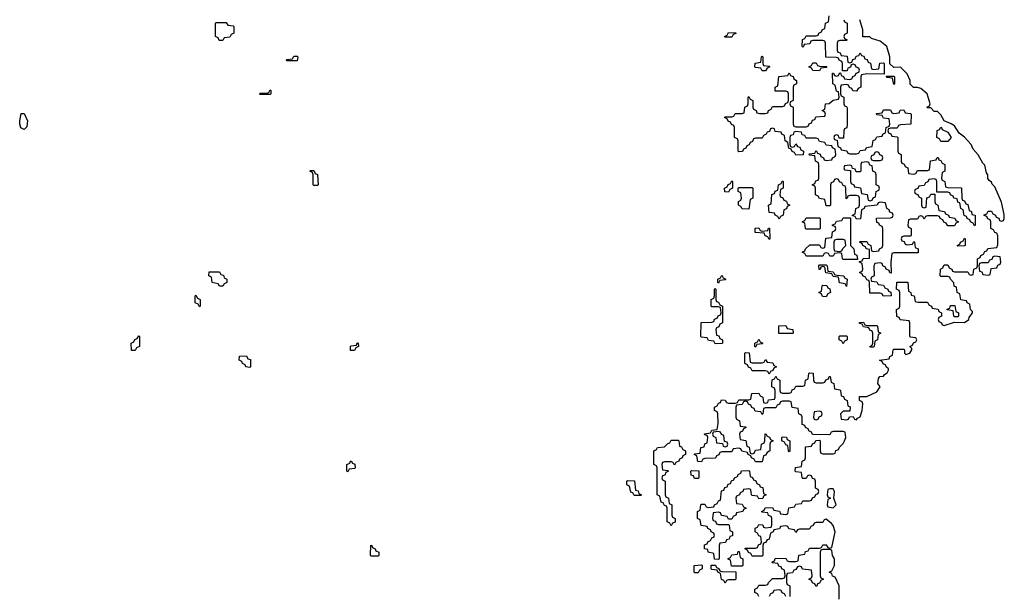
# Model space of a CAD drawing. Header units: inches. Extents: x 2559349 to 2678269, y 915212 to 1023331.
# Tile 23 of 48: x 2610064 to 2615906, y 1012279 to 1015690. Entities that reach past the tile are written whole.
import ezdxf

# ---------------------------------------------------------------- set-up
doc = ezdxf.new("R2010")
doc.units = ezdxf.units.IN
doc.header["$MEASUREMENT"] = 0
doc.layers.add('C6011', color=7, linetype='Continuous')

msp = doc.modelspace()

# ---------------------------------------------------------------- linework, layer by layer
at = {"layer": 'C6011', "color": 6}
for points in [[(2614450, 1012266), (2614442, 1012282), (2614426, 1012290), (2614426, 1012310), (2614442, 1012318), (2614450, 1012334), (2614490, 1012334), (2614502, 1012338), (2614506, 1012350), (2614530, 1012374), (2614590, 1012374), (2614602, 1012378), (2614606, 1012390), (2614602, 1012422), (2614586, 1012430), (2614582, 1012442), (2614567.3, 1012447.3), (2614562, 1012462), (2614530, 1012466), (2614526, 1012470), (2614542, 1012478), (2614547.3, 1012492.7), (2614610, 1012494), (2614618, 1012478), (2614630, 1012474), (2614670, 1012474), (2614682, 1012478), (2614687.3, 1012512.7), (2614722, 1012518), (2614727.3, 1012532.7), (2614742, 1012538), (2614750, 1012554), (2614810, 1012554), (2614822, 1012558), (2614830, 1012574), (2614850, 1012574), (2614858, 1012558), (2614870, 1012554), (2614882, 1012558), (2614902, 1012650), (2614890, 1012688), (2614880.4, 1012700.4), (2614850, 1012726), (2614838, 1012722), (2614830, 1012706), (2614790, 1012706), (2614778, 1012702), (2614772.7, 1012687.3), (2614758, 1012682), (2614750, 1012666), (2614690, 1012666), (2614678, 1012662), (2614670, 1012646), (2614662, 1012662), (2614627.3, 1012667.3), (2614622, 1012682), (2614610, 1012686), (2614578, 1012682), (2614572.7, 1012667.3), (2614538, 1012662), (2614534, 1012650), (2614518, 1012642), (2614510, 1012606), (2614498, 1012602), (2614490, 1012586), (2614478, 1012582), (2614474, 1012570), (2614474, 1012510), (2614470, 1012506), (2614410, 1012506), (2614402, 1012522), (2614387.3, 1012527.3), (2614382, 1012542), (2614366, 1012550), (2614370, 1012554), (2614430, 1012554), (2614442, 1012558), (2614447.3, 1012572.7), (2614462, 1012578), (2614466, 1012590), (2614462, 1012622), (2614450, 1012626), (2614442, 1012642), (2614428, 1012650), (2614428.7, 1012671.3), (2614442, 1012678), (2614450, 1012694), (2614472.7, 1012692.7), (2614478, 1012678), (2614490, 1012674), (2614522, 1012678), (2614526, 1012690), (2614526, 1012730), (2614522, 1012742), (2614507.3, 1012747.3), (2614502, 1012762), (2614470, 1012766), (2614466, 1012770), (2614482, 1012778), (2614487.3, 1012792.7), (2614530, 1012794), (2614538, 1012778), (2614572.7, 1012772.7), (2614578, 1012758), (2614610, 1012754), (2614622, 1012758), (2614627.3, 1012792.7), (2614662, 1012798), (2614670, 1012814), (2614702, 1012818), (2614710, 1012834), (2614750, 1012834), (2614762, 1012838), (2614767.3, 1012852.7), (2614782, 1012858), (2614787.3, 1012872.7), (2614802, 1012878), (2614806, 1012890), (2614802, 1012902), (2614786, 1012910), (2614786, 1012950), (2614782, 1012962), (2614767.3, 1012967.3), (2614762, 1012982), (2614750, 1012986), (2614738, 1012982), (2614730, 1012966), (2614710, 1012966), (2614706, 1012970), (2614702, 1013002), (2614670, 1013006), (2614666, 1013010), (2614667.3, 1013032.7), (2614702, 1013038), (2614706, 1013070), (2614722, 1013078), (2614726, 1013090), (2614726, 1013154), (2614762, 1013158), (2614767.3, 1013172.7), (2614782, 1013178), (2614787.3, 1013192.7), (2614810, 1013194), (2614814, 1013190), (2614814, 1013130), (2614818, 1013118), (2614830, 1013114), (2614890, 1013114), (2614902, 1013118), (2614907.3, 1013132.7), (2614922, 1013138), (2614927.3, 1013152.7), (2614950, 1013174), (2614958, 1013190), (2614966, 1013210), (2614962, 1013242), (2614950, 1013246), (2614890, 1013246), (2614878, 1013242), (2614870, 1013226), (2614767.3, 1013227.3), (2614762, 1013242), (2614746, 1013250), (2614742, 1013262), (2614726, 1013270), (2614722, 1013282), (2614707.3, 1013287.3), (2614706, 1013330), (2614702, 1013342), (2614686, 1013350), (2614682, 1013382), (2614647.3, 1013387.3), (2614642, 1013422), (2614630, 1013426), (2614590, 1013426), (2614578, 1013422), (2614572.7, 1013407.3), (2614558, 1013402), (2614550, 1013386), (2614490, 1013386), (2614478, 1013382), (2614474, 1013350), (2614470, 1013346), (2614462, 1013362), (2614427.3, 1013367.3), (2614422, 1013382), (2614407.3, 1013387.3), (2614402, 1013402), (2614387.3, 1013407.3), (2614382, 1013422), (2614370, 1013426), (2614358, 1013422), (2614350, 1013406), (2614318, 1013402), (2614314, 1013390), (2614314, 1013330), (2614318, 1013318), (2614334, 1013310), (2614338, 1013278), (2614370, 1013274), (2614374, 1013270), (2614358, 1013262), (2614352.7, 1013247.3), (2614338, 1013242), (2614334, 1013230), (2614338, 1013198), (2614372.7, 1013192.7), (2614378, 1013158), (2614392.7, 1013152.7), (2614398, 1013118), (2614410, 1013114), (2614422, 1013118), (2614430, 1013134), (2614462, 1013138), (2614466, 1013170), (2614482, 1013178), (2614486, 1013190), (2614487.3, 1013232.7), (2614494, 1013230), (2614498, 1013218), (2614512.7, 1013212.7), (2614518, 1013198), (2614534, 1013190), (2614518, 1013182), (2614514, 1013170), (2614514, 1013130), (2614498, 1013122), (2614490, 1013106), (2614478, 1013102), (2614470, 1013066), (2614430, 1013066), (2614422, 1013082), (2614406, 1013090), (2614402, 1013102), (2614386, 1013110), (2614382, 1013122), (2614348.4, 1013128.4), (2614342, 1013142), (2614330, 1013146), (2614298, 1013142), (2614290, 1013126), (2614230, 1013126), (2614218, 1013122), (2614212.7, 1013107.3), (2614198, 1013102), (2614192, 1013088), (2614130, 1013086), (2614118, 1013082), (2614110, 1013066), (2614087.3, 1013067.3), (2614082, 1013102), (2614066, 1013110), (2614070, 1013114), (2614102, 1013118), (2614106, 1013150), (2614126, 1013154), (2614128.4, 1013171.6), (2614142, 1013178), (2614146, 1013210), (2614142, 1013222), (2614130, 1013226), (2614127.3, 1013232.7), (2614162, 1013238), (2614170, 1013254), (2614202, 1013258), (2614207.3, 1013292.7), (2614206, 1013350), (2614202, 1013362), (2614186, 1013370), (2614186, 1013390), (2614202, 1013398), (2614210, 1013414), (2614222, 1013418), (2614227.3, 1013432.7), (2614250, 1013432), (2614258, 1013418), (2614270, 1013414), (2614310, 1013414), (2614322, 1013418), (2614330, 1013434), (2614390, 1013434), (2614402, 1013438), (2614408, 1013472), (2614450, 1013474), (2614458, 1013458), (2614474, 1013450), (2614478, 1013418), (2614490, 1013414), (2614502, 1013418), (2614507.3, 1013432.7), (2614542, 1013438), (2614546, 1013450), (2614546, 1013490), (2614542, 1013502), (2614526, 1013510), (2614526, 1013530), (2614528, 1013552), (2614542, 1013558), (2614550, 1013574), (2614558, 1013558), (2614574, 1013550), (2614574, 1013490), (2614578, 1013478), (2614590, 1013474), (2614630, 1013474), (2614642, 1013478), (2614647.3, 1013492.7), (2614662, 1013498), (2614670, 1013514), (2614710, 1013514), (2614722, 1013518), (2614726, 1013550), (2614742, 1013558), (2614746, 1013590), (2614750, 1013594), (2614772.7, 1013592.7), (2614774, 1013550), (2614778, 1013538), (2614790, 1013534), (2614830, 1013534), (2614842, 1013538), (2614847.3, 1013552.7), (2614862, 1013558), (2614867.3, 1013572.7), (2614872.7, 1013572.7), (2614878, 1013538), (2614894, 1013530), (2614898, 1013498), (2614930, 1013494), (2614934, 1013490), (2614938, 1013458), (2614952.7, 1013452.7), (2614958, 1013438), (2614974, 1013430), (2614978, 1013398), (2614992, 1013392), (2614990, 1013366), (2614950, 1013366), (2614934, 1013350), (2614938, 1013318), (2614970, 1013314), (2614982, 1013318), (2614987.3, 1013332.7), (2615010, 1013334), (2615018, 1013318), (2615030, 1013314), (2615034.6, 1013325.4), (2615050, 1013332), (2615062, 1013370), (2615066, 1013410), (2615062, 1013422), (2615046, 1013430), (2615047.3, 1013452.7), (2615090, 1013454), (2615150, 1013481), (2615168.7, 1013510), (2615155.3, 1013530), (2615160.4, 1013559.6), (2615168, 1013572), (2615190, 1013574), (2615195.3, 1013584.7), (2615210, 1013594), (2615218, 1013610), (2615218, 1013618), (2615206, 1013630), (2615202, 1013642), (2615187.3, 1013647.3), (2615182, 1013662), (2615166, 1013670), (2615222, 1013678), (2615226, 1013690), (2615242, 1013698), (2615246, 1013730), (2615250, 1013734), (2615310, 1013734), (2615314, 1013730), (2615314, 1013710), (2615322, 1013702), (2615346, 1013710), (2615358, 1013730), (2615358, 1013738), (2615346, 1013750), (2615362, 1013758), (2615367.3, 1013772.7), (2615382, 1013778), (2615386, 1013790), (2615382, 1013802), (2615350, 1013806), (2615346, 1013810), (2615346, 1013890), (2615342, 1013902), (2615288.4, 1013908.4), (2615282, 1013922), (2615268.4, 1013928.4), (2615266, 1013970), (2615282, 1013978), (2615286, 1013990), (2615286, 1014070), (2615282, 1014082), (2615266, 1014090), (2615268, 1014132), (2615332.7, 1014132.7), (2615338, 1014078), (2615351.6, 1014071.6), (2615354, 1014054), (2615372, 1014050), (2615378, 1014018), (2615392.7, 1014012.7), (2615450, 1014014), (2615458, 1013998), (2615474, 1013990), (2615478, 1013978), (2615512.7, 1013972.7), (2615518, 1013958), (2615534, 1013950), (2615534, 1013930), (2615518, 1013922), (2615514, 1013910), (2615518, 1013898), (2615534, 1013890), (2615538, 1013878), (2615550, 1013874), (2615610, 1013894), (2615670, 1013892), (2615695.3, 1013910), (2615698, 1013922), (2615718, 1013950), (2615718, 1013958), (2615706, 1013970), (2615702, 1014002), (2615686, 1014010), (2615682, 1014022), (2615647.3, 1014027.3), (2615642, 1014062), (2615626, 1014070), (2615622, 1014102), (2615608.4, 1014108.4), (2615607.3, 1014127.3), (2615586, 1014150), (2615582, 1014162), (2615570, 1014166), (2615530, 1014166), (2615526, 1014170), (2615528, 1014210), (2615542, 1014218), (2615550, 1014234), (2615570, 1014234), (2615578, 1014218), (2615594, 1014210), (2615598, 1014198), (2615610, 1014194), (2615690, 1014194), (2615698, 1014178), (2615710, 1014174), (2615722, 1014178), (2615726, 1014210), (2615742, 1014218), (2615746, 1014230), (2615746, 1014270), (2615762, 1014278), (2615766, 1014290), (2615782, 1014298), (2615790, 1014314), (2615802, 1014318), (2615807.3, 1014332.7), (2615862, 1014338), (2615867.3, 1014352.7), (2615867.3, 1014407.3), (2615862, 1014422), (2615850, 1014426), (2615842, 1014442), (2615826, 1014450), (2615826, 1014490), (2615822, 1014502), (2615807.3, 1014507.3), (2615802, 1014522), (2615787.3, 1014527.3), (2615787.3, 1014532.7), (2615802, 1014538), (2615810, 1014554), (2615830, 1014554), (2615838, 1014538), (2615854, 1014530), (2615858, 1014518), (2615872.7, 1014512.7), (2615878, 1014498), (2615890, 1014494), (2615902, 1014498), (2615906, 1014510), (2615906, 1014534), (2615890, 1014606), (2615850, 1014698), (2615833.6, 1014713.6), (2615830, 1014726), (2615815.3, 1014735.3), (2615807.3, 1014747.3), (2615808, 1014770), (2615801.2, 1014781.2), (2615790, 1014826), (2615778, 1014838), (2615750, 1014888.7), (2615720.9, 1014920.9), (2615709, 1014950), (2615670, 1014993.2), (2615637.2, 1015017.2), (2615610, 1015059), (2615590, 1015072.7), (2615548.7, 1015088.7), (2615530, 1015126), (2615510, 1015146), (2615490, 1015146), (2615470, 1015166), (2615450, 1015166), (2615446, 1015170), (2615462, 1015178), (2615466, 1015190), (2615448, 1015250), (2615410, 1015282), (2615390, 1015288), (2615367.3, 1015287.3), (2615348, 1015308), (2615348, 1015330), (2615330, 1015368), (2615290, 1015408), (2615250, 1015406), (2615227.3, 1015427.3), (2615226, 1015470), (2615208, 1015530), (2615170, 1015562), (2615118, 1015578), (2615107.3, 1015587.3), (2615067.3, 1015587.3), (2615066, 1015630), (2615048, 1015690)], [(2614954, 1015690), (2614958, 1015678), (2614974, 1015670), (2614974, 1015610), (2614958, 1015602), (2614954, 1015590), (2614958, 1015578), (2614974, 1015570), (2614970, 1015566), (2614930, 1015566), (2614918, 1015562), (2614914, 1015550), (2614914, 1015510), (2614918, 1015498), (2614932.7, 1015492.7), (2614938, 1015478), (2614972.7, 1015472.7), (2614978, 1015438), (2614990, 1015434), (2615002, 1015438), (2615007.3, 1015452.7), (2615022, 1015458), (2615027.3, 1015472.7), (2615042, 1015478), (2615050, 1015494), (2615058, 1015478), (2615072.7, 1015472.7), (2615078, 1015458), (2615092.7, 1015452.7), (2615098, 1015438), (2615112.7, 1015432.7), (2615118, 1015398), (2615130, 1015394), (2615162, 1015398), (2615167.3, 1015432.7), (2615190, 1015434), (2615194, 1015430), (2615194, 1015366), (2615090, 1015368), (2615058, 1015362), (2615054, 1015350), (2615054, 1015290), (2615038, 1015282), (2615030, 1015266), (2615007.3, 1015267.3), (2615002, 1015282), (2614987.3, 1015287.3), (2614982, 1015302), (2614970, 1015306), (2614938, 1015302), (2614934, 1015290), (2614934, 1015250), (2614938, 1015238), (2614954, 1015230), (2614954, 1015190), (2614958, 1015178), (2614970, 1015174), (2614972.7, 1015167.3), (2614974, 1015070), (2614971.6, 1015048.4), (2614958, 1015042), (2614954, 1015030), (2614952.7, 1014987.3), (2614926, 1014986), (2614922, 1015002), (2614910, 1015006), (2614898, 1015002), (2614894, 1014990), (2614898, 1014978), (2614914, 1014974), (2614918, 1014938), (2614934, 1014930), (2614938, 1014918), (2614971.6, 1014911.6), (2614978, 1014898), (2614990, 1014894), (2615030, 1014894), (2615042, 1014898), (2615050, 1014914), (2615082, 1014918), (2615088.4, 1014931.6), (2615122, 1014938), (2615127.3, 1014972.7), (2615142, 1014978), (2615150, 1014994), (2615182, 1014998), (2615186, 1015010), (2615202, 1015018), (2615206, 1015050), (2615222, 1015058), (2615226, 1015070), (2615222, 1015102), (2615190, 1015106), (2615182, 1015122), (2615150, 1015126), (2615147.3, 1015132.7), (2615182, 1015138), (2615190, 1015154), (2615230, 1015154), (2615238, 1015138), (2615250, 1015134), (2615282, 1015138), (2615287.3, 1015152.7), (2615310, 1015154), (2615318, 1015138), (2615350, 1015134), (2615354, 1015130), (2615351.1, 1015068.9), (2615290, 1015066), (2615278, 1015062), (2615270, 1015046), (2615230, 1015046), (2615218, 1015042), (2615214, 1015030), (2615218, 1015018), (2615232.7, 1015012.7), (2615238, 1014998), (2615270, 1014994), (2615274, 1014990), (2615274, 1014910), (2615278, 1014898), (2615294, 1014890), (2615294, 1014850), (2615298, 1014838), (2615312.7, 1014832.7), (2615318, 1014818), (2615334, 1014810), (2615338, 1014778), (2615370, 1014774), (2615382, 1014778), (2615390, 1014794), (2615450, 1014794), (2615462, 1014798), (2615467.3, 1014852.7), (2615502, 1014858), (2615507.3, 1014872.7), (2615512.7, 1014872.7), (2615518, 1014858), (2615530, 1014854), (2615538, 1014838), (2615554, 1014830), (2615554, 1014790), (2615538, 1014782), (2615534, 1014750), (2615538, 1014738), (2615554, 1014730), (2615558, 1014698), (2615570, 1014694), (2615652, 1014692), (2615654, 1014630), (2615658, 1014618), (2615670, 1014614), (2615678, 1014598), (2615690, 1014594), (2615698, 1014558), (2615711.6, 1014551.6), (2615714, 1014534), (2615734, 1014530), (2615734, 1014470), (2615730, 1014466), (2615722, 1014482), (2615706, 1014490), (2615702, 1014502), (2615686, 1014510), (2615682, 1014522), (2615667.3, 1014527.3), (2615662, 1014562), (2615648.4, 1014568.4), (2615642, 1014602), (2615630, 1014606), (2615626, 1014626), (2615606, 1014630), (2615602, 1014642), (2615586, 1014650), (2615582, 1014662), (2615570, 1014666), (2615506, 1014666), (2615506, 1014730), (2615502, 1014742), (2615490, 1014746), (2615458, 1014742), (2615452.7, 1014727.3), (2615438, 1014722), (2615430, 1014706), (2615398, 1014702), (2615392.7, 1014687.3), (2615378, 1014682), (2615374, 1014670), (2615378, 1014658), (2615392.7, 1014652.7), (2615398, 1014638), (2615414, 1014630), (2615414, 1014590), (2615418, 1014578), (2615430, 1014574), (2615442, 1014578), (2615447.3, 1014632.7), (2615462, 1014638), (2615470, 1014654), (2615494, 1014654), (2615494, 1014610), (2615498, 1014598), (2615512, 1014590), (2615518, 1014558), (2615551.6, 1014551.6), (2615558, 1014538), (2615574, 1014530), (2615578, 1014518), (2615611.6, 1014511.6), (2615618, 1014498), (2615634, 1014490), (2615618, 1014482), (2615610, 1014466), (2615570, 1014466), (2615562, 1014482), (2615547.3, 1014487.3), (2615542, 1014502), (2615526, 1014510), (2615522, 1014522), (2615510, 1014526), (2615450, 1014526), (2615438, 1014522), (2615430, 1014506), (2615422, 1014522), (2615410, 1014526), (2615398, 1014522), (2615390, 1014506), (2615350, 1014506), (2615338, 1014502), (2615334, 1014470), (2615338, 1014458), (2615354, 1014450), (2615354, 1014410), (2615350, 1014406), (2615310, 1014406), (2615298, 1014402), (2615294, 1014390), (2615298, 1014378), (2615312.7, 1014372.7), (2615318, 1014358), (2615330, 1014354), (2615362, 1014358), (2615370, 1014374), (2615374, 1014370), (2615378, 1014338), (2615394, 1014330), (2615394, 1014306), (2615250, 1014306), (2615238, 1014302), (2615232, 1014250), (2615234, 1014186), (2615227.3, 1014187.3), (2615222, 1014202), (2615206, 1014210), (2615202, 1014222), (2615186, 1014230), (2615182, 1014242), (2615170, 1014246), (2615138, 1014242), (2615132.7, 1014227.3), (2615134, 1014170), (2615118, 1014162), (2615114, 1014150), (2615118, 1014138), (2615150, 1014134), (2615158, 1014118), (2615190, 1014114), (2615198, 1014098), (2615214, 1014090), (2615218, 1014078), (2615232.7, 1014072.7), (2615234, 1014050), (2615188, 1014048), (2615182, 1014062), (2615170, 1014066), (2615107.3, 1014067.3), (2615106, 1014130), (2615102, 1014142), (2615090, 1014146), (2615082, 1014162), (2615066, 1014170), (2615062, 1014182), (2615046, 1014190), (2615062, 1014198), (2615066, 1014210), (2615062, 1014242), (2615046, 1014250), (2615046, 1014254), (2615062, 1014258), (2615068.4, 1014271.6), (2615106, 1014274), (2615106, 1014326), (2615086, 1014330), (2615082, 1014342), (2615066, 1014350), (2615062, 1014362), (2615046, 1014370), (2615050, 1014374), (2615090, 1014374), (2615098, 1014358), (2615114, 1014350), (2615118, 1014318), (2615130, 1014314), (2615162, 1014318), (2615166, 1014330), (2615182, 1014338), (2615186, 1014350), (2615186, 1014450), (2615182, 1014462), (2615166, 1014470), (2615162, 1014482), (2615150, 1014486), (2615148.4, 1014511.6), (2615230, 1014514), (2615242, 1014518), (2615246, 1014530), (2615242, 1014542), (2615227.3, 1014547.3), (2615222, 1014562), (2615208.4, 1014568.4), (2615202, 1014602), (2615170, 1014606), (2615158, 1014602), (2615151.6, 1014588.4), (2615078, 1014582), (2615074, 1014570), (2615058, 1014562), (2615052.7, 1014507.3), (2615030, 1014506), (2615022, 1014522), (2615006, 1014526), (2615006, 1014530), (2615022, 1014538), (2615026, 1014570), (2615042, 1014578), (2615046, 1014590), (2615046, 1014630), (2615042, 1014642), (2615030, 1014646), (2614990, 1014646), (2614978, 1014642), (2614974, 1014630), (2614967.3, 1014627.3), (2614966, 1014690), (2614962, 1014702), (2614950, 1014706), (2614942, 1014722), (2614927.3, 1014727.3), (2614922, 1014742), (2614910, 1014746), (2614898, 1014742), (2614892.7, 1014727.3), (2614878, 1014722), (2614874, 1014710), (2614874, 1014590), (2614870, 1014586), (2614850, 1014586), (2614842, 1014622), (2614808.7, 1014628.7), (2614802, 1014642), (2614786, 1014650), (2614786, 1014690), (2614782, 1014702), (2614766, 1014710), (2614782, 1014718), (2614787.3, 1014732.7), (2614802, 1014738), (2614806, 1014750), (2614806, 1014830), (2614802, 1014842), (2614786, 1014850), (2614782, 1014882), (2614750, 1014886), (2614746, 1014890), (2614750, 1014894), (2614782, 1014898), (2614790, 1014914), (2614798, 1014898), (2614812.7, 1014892.7), (2614818, 1014878), (2614834, 1014870), (2614838, 1014858), (2614850, 1014854), (2614882, 1014858), (2614886, 1014870), (2614902, 1014878), (2614906, 1014890), (2614902, 1014922), (2614886, 1014930), (2614882, 1014942), (2614850, 1014946), (2614842, 1014962), (2614810, 1014966), (2614802, 1014982), (2614790, 1014986), (2614730, 1014986), (2614722, 1015002), (2614707.3, 1015007.3), (2614702, 1015022), (2614670, 1015026), (2614658, 1015022), (2614652.7, 1015007.3), (2614638, 1015002), (2614634, 1014990), (2614634, 1014950), (2614638, 1014938), (2614650, 1014934), (2614662, 1014938), (2614670, 1014954), (2614678, 1014938), (2614692.7, 1014932.7), (2614698, 1014918), (2614714, 1014910), (2614712.7, 1014887.3), (2614670, 1014886), (2614662, 1014902), (2614647.3, 1014907.3), (2614642, 1014922), (2614627.3, 1014927.3), (2614622, 1014962), (2614606, 1014970), (2614602, 1015002), (2614586, 1015010), (2614582, 1015022), (2614547.3, 1015027.3), (2614542, 1015042), (2614530, 1015046), (2614518, 1015042), (2614512.7, 1015027.3), (2614498, 1015022), (2614494, 1015010), (2614478, 1015002), (2614470, 1014986), (2614430, 1014986), (2614418, 1014982), (2614412.7, 1014967.3), (2614398, 1014962), (2614392.7, 1014947.3), (2614378, 1014942), (2614372.7, 1014927.3), (2614358, 1014922), (2614352.7, 1014907.3), (2614330, 1014906), (2614326, 1014910), (2614326, 1014970), (2614322, 1014982), (2614306, 1014990), (2614306, 1015050), (2614302, 1015062), (2614287.3, 1015067.3), (2614282, 1015082), (2614267.3, 1015087.3), (2614262, 1015102), (2614246, 1015110), (2614250, 1015114), (2614290, 1015114), (2614302, 1015118), (2614310, 1015134), (2614350, 1015134), (2614362, 1015138), (2614366, 1015170), (2614382, 1015178), (2614386, 1015190), (2614386, 1015230), (2614390, 1015234), (2614398, 1015218), (2614414, 1015210), (2614414, 1015170), (2614418, 1015158), (2614434, 1015150), (2614438, 1015138), (2614452.7, 1015132.7), (2614487.3, 1015132.7), (2614502, 1015138), (2614506, 1015150), (2614522, 1015158), (2614530, 1015174), (2614590, 1015174), (2614602, 1015178), (2614607.3, 1015192.7), (2614622, 1015198), (2614626, 1015210), (2614626, 1015250), (2614622, 1015262), (2614610, 1015266), (2614546, 1015266), (2614546, 1015290), (2614562, 1015298), (2614567.3, 1015352.7), (2614622, 1015358), (2614630, 1015374), (2614638, 1015358), (2614652.7, 1015352.7), (2614658, 1015338), (2614674, 1015330), (2614674, 1015310), (2614658, 1015302), (2614654, 1015290), (2614654, 1015210), (2614638, 1015202), (2614634, 1015190), (2614638, 1015178), (2614654, 1015170), (2614654, 1015070), (2614658, 1015058), (2614670, 1015054), (2614730, 1015054), (2614742, 1015058), (2614747.3, 1015072.7), (2614762, 1015078), (2614767.3, 1015092.7), (2614782, 1015098), (2614787.3, 1015112.7), (2614842, 1015118), (2614846, 1015130), (2614842, 1015142), (2614826, 1015150), (2614842, 1015158), (2614846, 1015190), (2614867.3, 1015192.7), (2614890, 1015212), (2614922, 1015218), (2614926, 1015230), (2614922, 1015262), (2614910, 1015266), (2614902, 1015302), (2614888, 1015310), (2614887.3, 1015372.7), (2614892.7, 1015372.7), (2614898, 1015358), (2614910, 1015354), (2614922, 1015358), (2614927.3, 1015372.7), (2614934, 1015374), (2614938, 1015358), (2614952.7, 1015352.7), (2614958, 1015338), (2614990, 1015334), (2615002, 1015338), (2615007.3, 1015352.7), (2615022, 1015358), (2615027.3, 1015372.7), (2615042, 1015378), (2615046, 1015390), (2615042, 1015402), (2615027.3, 1015407.3), (2615022, 1015422), (2615010, 1015426), (2614998, 1015422), (2614992.7, 1015407.3), (2614978, 1015402), (2614972.7, 1015387.3), (2614946, 1015386), (2614946, 1015430), (2614942, 1015442), (2614926, 1015450), (2614922, 1015462), (2614910, 1015466), (2614847.3, 1015467.3), (2614846, 1015550), (2614842, 1015562), (2614830, 1015566), (2614770, 1015566), (2614758, 1015562), (2614752.7, 1015547.3), (2614718, 1015542), (2614714, 1015530), (2614710, 1015526), (2614706, 1015530), (2614708.4, 1015571.6), (2614722, 1015578), (2614730, 1015594), (2614790, 1015594), (2614802, 1015598), (2614806, 1015610), (2614822, 1015618), (2614826, 1015630), (2614842, 1015638), (2614846, 1015670), (2614862, 1015678), (2614867.3, 1015712.7)], [(2614926, 1012250), (2614926, 1012330), (2614902, 1012382), (2614887.3, 1012387.3), (2614882, 1012402), (2614866, 1012410), (2614882, 1012418), (2614898, 1012450), (2614898, 1012490), (2614886, 1012510), (2614882, 1012542), (2614870, 1012546), (2614830, 1012546), (2614818, 1012542), (2614814, 1012530), (2614814, 1012390), (2614818, 1012378), (2614834, 1012370), (2614818, 1012362), (2614810, 1012346), (2614798, 1012342), (2614792.7, 1012327.3), (2614787.3, 1012327.3), (2614782, 1012342), (2614767.3, 1012347.3), (2614762, 1012362), (2614746, 1012370), (2614762, 1012378), (2614766, 1012390), (2614762, 1012422), (2614708.4, 1012428.4), (2614702, 1012442), (2614690, 1012446), (2614678, 1012442), (2614670, 1012426), (2614658, 1012422), (2614650, 1012406), (2614618, 1012402), (2614614, 1012390), (2614614, 1012350), (2614618, 1012338), (2614634, 1012330), (2614632.7, 1012267.3)], [(2614610, 1012266), (2614602, 1012282), (2614587.3, 1012287.3), (2614582, 1012302), (2614570, 1012306), (2614538, 1012302), (2614532.7, 1012287.3), (2614518, 1012282), (2614510, 1012266)]]:
    msp.add_lwpolyline(points, dxfattribs=at)
for points in [[(2611270, 1015566), (2611247.3, 1015567.3), (2611242, 1015582), (2611226, 1015590), (2611226, 1015670), (2611230, 1015674), (2611290, 1015674), (2611298, 1015658), (2611330, 1015654), (2611334, 1015650), (2611334, 1015610), (2611318, 1015602), (2611310, 1015586), (2611278, 1015582)], [(2614250, 1015586), (2614246, 1015590), (2614262, 1015598), (2614270, 1015614), (2614312.7, 1015612.7), (2614312.7, 1015607.3), (2614298, 1015602), (2614290, 1015586)], [(2611650, 1015446), (2611646, 1015450), (2611650, 1015454), (2611682, 1015458), (2611690, 1015474), (2611710, 1015474), (2611714, 1015470), (2611710, 1015446)], [(2614470, 1015386), (2614462, 1015402), (2614430, 1015406), (2614426, 1015410), (2614427.3, 1015432.7), (2614462, 1015438), (2614466, 1015470), (2614470, 1015474), (2614474, 1015470), (2614474, 1015430), (2614478, 1015418), (2614510, 1015414), (2614514, 1015410), (2614498, 1015402), (2614490, 1015386)], [(2614810, 1015386), (2614770, 1015388), (2614762, 1015402), (2614746, 1015410), (2614762, 1015418), (2614770, 1015434), (2614790, 1015434), (2614798, 1015418), (2614810, 1015414), (2614852.7, 1015412.7), (2614850, 1015406), (2614818, 1015402)], [(2615250, 1015306), (2615242, 1015342), (2615210, 1015346), (2615206, 1015354), (2615250, 1015354), (2615254, 1015350), (2615254, 1015310)], [(2611490, 1015246), (2611486, 1015250), (2611490, 1015254), (2611530, 1015254), (2611542, 1015258), (2611550, 1015274), (2611554, 1015270), (2611554, 1015250), (2611550, 1015246)], [(2610090, 1015038), (2610070, 1015048.7), (2610065.4, 1015070), (2610064, 1015090), (2610072.7, 1015132.7), (2610090, 1015134), (2610111, 1015090), (2610106, 1015054)], [(2615530, 1014966), (2615522, 1014982), (2615506, 1014990), (2615508.4, 1015031.6), (2615522, 1015038), (2615528.4, 1015051.6), (2615534, 1015050), (2615538, 1015038), (2615570, 1015022), (2615591.6, 1014991.6), (2615570, 1014966)], [(2615150, 1014906), (2615138, 1014902), (2615132.7, 1014887.3), (2615118, 1014882), (2615114, 1014870), (2615118, 1014858), (2615130, 1014854), (2615170, 1014854), (2615182, 1014858), (2615186, 1014870), (2615182, 1014882), (2615167.3, 1014887.3), (2615162, 1014902)], [(2615090, 1014846), (2615058, 1014842), (2615054, 1014830), (2615054, 1014790), (2615050, 1014786), (2615027.3, 1014787.3), (2615022, 1014802), (2615006, 1014806), (2615002, 1014822), (2614990, 1014826), (2614958, 1014822), (2614954, 1014810), (2614958, 1014798), (2614994, 1014794), (2614994, 1014730), (2614998, 1014718), (2615014, 1014710), (2615018, 1014698), (2615052.7, 1014692.7), (2615058, 1014658), (2615092.7, 1014652.7), (2615098, 1014618), (2615110, 1014614), (2615122, 1014618), (2615127.3, 1014632.7), (2615142, 1014638), (2615146, 1014670), (2615162, 1014678), (2615166, 1014690), (2615162, 1014702), (2615146, 1014710), (2615146, 1014770), (2615142, 1014782), (2615126, 1014790), (2615122, 1014822), (2615107.3, 1014827.3), (2615102, 1014842)], [(2611810, 1014706), (2611806, 1014710), (2611806, 1014770), (2611802, 1014782), (2611786, 1014790), (2611790, 1014794), (2611810, 1014794), (2611818, 1014778), (2611831.6, 1014771.6), (2611834, 1014710), (2611830, 1014706)], [(2614270, 1014666), (2614247.3, 1014667.3), (2614246, 1014690), (2614262, 1014698), (2614267.3, 1014712.7), (2614282, 1014718), (2614290, 1014734), (2614294, 1014730), (2614294, 1014690), (2614278, 1014682)], [(2614570, 1014506), (2614562, 1014522), (2614546, 1014530), (2614542, 1014542), (2614510, 1014546), (2614506, 1014590), (2614522, 1014598), (2614527.3, 1014652.7), (2614542, 1014658), (2614547.3, 1014672.7), (2614562, 1014678), (2614566, 1014710), (2614582, 1014718), (2614590, 1014734), (2614594, 1014730), (2614594, 1014690), (2614578, 1014682), (2614574, 1014650), (2614578, 1014638), (2614592.7, 1014632.7), (2614598, 1014618), (2614612.7, 1014612.7), (2614618, 1014598), (2614634, 1014590), (2614618, 1014582), (2614612.7, 1014567.3), (2614598, 1014562), (2614594, 1014530), (2614578, 1014522)], [(2614390, 1014566), (2614350, 1014568), (2614342, 1014582), (2614328.4, 1014588.4), (2614328.4, 1014611.6), (2614342, 1014618), (2614346, 1014630), (2614342, 1014662), (2614326, 1014670), (2614326, 1014690), (2614330, 1014694), (2614410, 1014694), (2614414, 1014690), (2614414, 1014630), (2614398, 1014622)], [(2614730, 1014446), (2614726, 1014450), (2614722, 1014482), (2614706, 1014490), (2614722, 1014498), (2614730, 1014514), (2614810, 1014514), (2614814, 1014510), (2614814, 1014450), (2614810, 1014446)], [(2614950, 1014266), (2614946, 1014270), (2614942, 1014302), (2614930, 1014306), (2614898, 1014302), (2614890, 1014286), (2614870, 1014286), (2614862, 1014302), (2614850, 1014306), (2614838, 1014302), (2614830, 1014286), (2614730, 1014286), (2614722, 1014302), (2614706, 1014310), (2614722, 1014318), (2614726, 1014330), (2614752.7, 1014352.7), (2614810, 1014354), (2614818, 1014338), (2614830, 1014334), (2614842, 1014338), (2614847.3, 1014392.7), (2614882, 1014398), (2614886, 1014430), (2614902, 1014438), (2614906, 1014450), (2614902, 1014462), (2614887.3, 1014467.3), (2614887.3, 1014472.7), (2614902, 1014478), (2614910, 1014494), (2614942, 1014498), (2614950, 1014514), (2614994, 1014514), (2614994, 1014350), (2615014, 1014330), (2615018, 1014298), (2615031.6, 1014291.6), (2615034, 1014266), (2615030, 1014266)], [(2614470, 1014434), (2614502, 1014438), (2614507.3, 1014452.7), (2614512.7, 1014452.7), (2614514, 1014390), (2614510, 1014386), (2614502, 1014402), (2614487.3, 1014407.3), (2614482, 1014422), (2614427.3, 1014427.3), (2614427.3, 1014452.7), (2614450, 1014454), (2614458, 1014438)], [(2614950, 1014386), (2614910, 1014386), (2614898, 1014382), (2614894, 1014370), (2614894, 1014330), (2614898, 1014318), (2614930, 1014314), (2614942, 1014318), (2614947.3, 1014332.7), (2614966, 1014350), (2614962, 1014382)], [(2615630, 1014346), (2615626, 1014350), (2615642, 1014358), (2615646, 1014370), (2615662, 1014378), (2615670, 1014394), (2615674, 1014390), (2615674, 1014350), (2615670, 1014348)], [(2614970, 1014106), (2614962, 1014122), (2614928.9, 1014128.9), (2614922, 1014162), (2614890, 1014166), (2614882, 1014182), (2614847.3, 1014187.3), (2614842, 1014222), (2614830, 1014226), (2614818, 1014222), (2614812.7, 1014207.3), (2614807.3, 1014207.3), (2614806, 1014230), (2614810, 1014234), (2614850, 1014234), (2614854, 1014230), (2614858, 1014198), (2614890, 1014194), (2614898, 1014178), (2614912.7, 1014172.7), (2614954, 1014170), (2614958, 1014158), (2614974, 1014150)], [(2615850, 1014286), (2615838, 1014282), (2615832.7, 1014267.3), (2615818, 1014262), (2615810, 1014246), (2615770, 1014246), (2615758, 1014242), (2615754, 1014230), (2615758, 1014198), (2615772.7, 1014192.7), (2615778, 1014178), (2615810, 1014174), (2615822, 1014178), (2615827.3, 1014212.7), (2615862, 1014218), (2615867.3, 1014232.7), (2615882, 1014238), (2615886, 1014250), (2615882, 1014282)], [(2611250, 1014108), (2611242, 1014122), (2611206, 1014130), (2611202, 1014162), (2611186, 1014170), (2611187.3, 1014192.7), (2611250, 1014194), (2611258, 1014178), (2611272.7, 1014172.7), (2611278, 1014158), (2611294, 1014150), (2611294, 1014130), (2611278, 1014122), (2611270, 1014108)], [(2614210, 1014126), (2614206, 1014130), (2614206, 1014150), (2614222, 1014158), (2614230, 1014174), (2614238, 1014158), (2614254, 1014150), (2614250, 1014146), (2614218, 1014142)], [(2614850, 1014046), (2614827.3, 1014047.3), (2614822, 1014062), (2614806, 1014070), (2614822, 1014078), (2614826, 1014110), (2614830, 1014114), (2614852.7, 1014112.7), (2614858, 1014098), (2614871.6, 1014091.6), (2614874, 1014070), (2614858, 1014062)], [(2611130, 1013986), (2611122, 1014002), (2611106, 1014010), (2611106, 1014050), (2611110, 1014054), (2611118, 1014038), (2611134, 1014030), (2611134, 1013990)], [(2614190, 1013766), (2614182, 1013782), (2614150, 1013786), (2614142, 1013802), (2614110, 1013806), (2614106, 1013810), (2614108, 1013892), (2614170, 1013894), (2614182, 1013898), (2614187.3, 1013912.7), (2614202, 1013918), (2614207.3, 1013932.7), (2614222, 1013938), (2614226, 1013950), (2614222, 1013982), (2614210, 1013986), (2614170, 1013986), (2614166, 1013990), (2614166, 1014030), (2614182, 1014038), (2614186, 1014050), (2614186, 1014090), (2614190, 1014094), (2614194, 1014090), (2614194, 1014030), (2614198, 1014018), (2614210, 1014014), (2614218, 1013998), (2614234, 1013990), (2614234, 1013890), (2614218, 1013882), (2614212.7, 1013867.3), (2614198, 1013862), (2614194, 1013850), (2614198, 1013818), (2614212.7, 1013812.7), (2614218, 1013798), (2614234, 1013790), (2614234, 1013770), (2614230, 1013768)], [(2615610, 1013926), (2615606, 1013930), (2615602, 1013962), (2615567.3, 1013967.3), (2615567.3, 1013972.7), (2615582, 1013978), (2615587.3, 1013992.7), (2615612.7, 1013992.7), (2615618, 1013958), (2615634, 1013950), (2615634, 1013930), (2615630, 1013926)], [(2615090, 1013874), (2615150, 1013874), (2615154, 1013870), (2615158, 1013838), (2615174, 1013830), (2615158, 1013822), (2615154, 1013790), (2615138, 1013782), (2615134, 1013750), (2615130, 1013746), (2615110, 1013746), (2615108, 1013750), (2615122, 1013758), (2615126, 1013770), (2615126, 1013830), (2615122, 1013842), (2615107.3, 1013847.3), (2615102, 1013862), (2615070, 1013866), (2615062, 1013882), (2615047.3, 1013887.3), (2615047.3, 1013892.7), (2615070, 1013894), (2615078, 1013878)], [(2614567.3, 1013827.3), (2614567.3, 1013872.7), (2614610, 1013874), (2614618, 1013858), (2614651.6, 1013851.6), (2614654, 1013830), (2614650, 1013828)], [(2610750, 1013726), (2610727.3, 1013727.3), (2610726, 1013770), (2610742, 1013778), (2610747.3, 1013792.7), (2610762, 1013798), (2610770, 1013814), (2610774, 1013810), (2610774, 1013750), (2610758, 1013742)], [(2612050, 1013726), (2612027.3, 1013727.3), (2612026, 1013750), (2612030, 1013754), (2612062, 1013758), (2612066, 1013770), (2612071.6, 1013771.6), (2612074, 1013750), (2612058, 1013742)], [(2614430, 1013746), (2614426, 1013750), (2614426, 1013770), (2614442, 1013778), (2614450, 1013794), (2614458, 1013778), (2614474, 1013770), (2614470, 1013766), (2614438, 1013762)], [(2614950, 1013766), (2614942, 1013782), (2614926, 1013790), (2614926, 1013810), (2614930, 1013814), (2614970, 1013814), (2614974, 1013810), (2614974, 1013790), (2614958, 1013782)], [(2614410, 1013654), (2614470, 1013654), (2614482, 1013658), (2614490, 1013674), (2614498, 1013658), (2614532.7, 1013652.7), (2614538, 1013638), (2614554, 1013630), (2614538, 1013622), (2614532.7, 1013607.3), (2614518, 1013602), (2614510, 1013586), (2614502, 1013602), (2614490, 1013606), (2614410, 1013606), (2614402, 1013622), (2614387.3, 1013627.3), (2614382, 1013642), (2614366, 1013650), (2614366, 1013710), (2614370, 1013714), (2614392.7, 1013712.7), (2614398, 1013658)], [(2611430, 1013626), (2611406, 1013630), (2611402, 1013642), (2611386, 1013650), (2611382, 1013662), (2611366, 1013670), (2611367.3, 1013692.7), (2611410, 1013694), (2611418, 1013678), (2611432.7, 1013672.7), (2611434, 1013630)], [(2614810, 1013366), (2614778, 1013362), (2614774, 1013330), (2614778, 1013318), (2614790, 1013314), (2614802, 1013318), (2614807.3, 1013332.7), (2614822, 1013338), (2614826, 1013350), (2614822, 1013362)], [(2614210, 1013246), (2614178, 1013242), (2614174, 1013230), (2614178, 1013218), (2614194, 1013210), (2614198, 1013178), (2614234, 1013174), (2614238, 1013158), (2614250, 1013154), (2614262, 1013158), (2614266, 1013170), (2614262, 1013182), (2614246, 1013186), (2614242, 1013222), (2614227.3, 1013227.3), (2614222, 1013242)], [(2613950, 1013046), (2613942, 1013062), (2613930, 1013066), (2613890, 1013066), (2613878, 1013062), (2613874, 1013050), (2613878, 1013018), (2613910, 1013014), (2613914, 1013010), (2613898, 1013002), (2613892.7, 1012987.3), (2613878, 1012982), (2613874, 1012970), (2613878, 1012958), (2613894, 1012950), (2613894, 1012870), (2613898, 1012858), (2613914, 1012850), (2613918, 1012818), (2613934, 1012810), (2613934, 1012750), (2613938, 1012738), (2613954, 1012730), (2613952.7, 1012707.3), (2613938, 1012702), (2613930, 1012686), (2613922, 1012702), (2613906, 1012710), (2613906, 1012790), (2613902, 1012802), (2613890, 1012806), (2613882, 1012822), (2613870, 1012826), (2613862, 1012862), (2613846, 1012870), (2613846, 1013030), (2613842, 1013042), (2613826, 1013050), (2613826, 1013130), (2613842, 1013138), (2613848.4, 1013151.6), (2613890, 1013154), (2613910, 1013174), (2613922, 1013178), (2613930, 1013194), (2613970, 1013194), (2613974, 1013190), (2613978, 1013158), (2613990, 1013154), (2613998, 1013138), (2614014, 1013130), (2614014, 1013110), (2613998, 1013102), (2613994, 1013090), (2613978, 1013082), (2613974, 1013070), (2613958, 1013062)], [(2614630, 1013126), (2614626, 1013130), (2614622, 1013162), (2614610, 1013166), (2614602, 1013182), (2614586, 1013190), (2614586, 1013210), (2614590, 1013214), (2614612.7, 1013212.7), (2614618, 1013198), (2614634, 1013190), (2614634, 1013130)], [(2612010, 1013006), (2612006, 1013010), (2612006, 1013050), (2612022, 1013058), (2612026, 1013070), (2612031.6, 1013071.6), (2612038, 1013058), (2612052.7, 1013052.7), (2612054, 1013030), (2612050, 1013026), (2612018, 1013022)], [(2614090, 1012966), (2614067.3, 1012967.3), (2614062, 1012982), (2614047.3, 1012987.3), (2614046, 1013010), (2614050, 1013014), (2614092.7, 1013012.7), (2614094, 1012970)], [(2614450, 1012846), (2614442, 1012862), (2614410, 1012866), (2614406, 1012870), (2614402, 1012902), (2614390, 1012906), (2614358, 1012902), (2614354, 1012890), (2614338, 1012882), (2614334, 1012870), (2614318, 1012862), (2614314, 1012850), (2614318, 1012818), (2614350, 1012814), (2614358, 1012798), (2614374, 1012790), (2614358, 1012782), (2614354, 1012770), (2614318, 1012762), (2614314, 1012750), (2614298, 1012742), (2614290, 1012726), (2614270, 1012726), (2614262, 1012742), (2614227.3, 1012747.3), (2614222, 1012762), (2614210, 1012766), (2614178, 1012762), (2614174, 1012730), (2614178, 1012718), (2614192.7, 1012712.7), (2614198, 1012698), (2614210, 1012694), (2614270, 1012694), (2614274, 1012690), (2614278, 1012658), (2614294, 1012650), (2614292.7, 1012627.3), (2614278, 1012622), (2614272.7, 1012607.3), (2614258, 1012602), (2614252.7, 1012587.3), (2614218, 1012582), (2614214, 1012570), (2614214, 1012490), (2614210, 1012486), (2614187.3, 1012487.3), (2614182, 1012522), (2614148.7, 1012528.7), (2614146, 1012546), (2614128, 1012550), (2614127.3, 1012572.7), (2614142, 1012578), (2614146, 1012590), (2614162, 1012598), (2614170, 1012614), (2614182, 1012618), (2614186, 1012630), (2614182, 1012642), (2614166, 1012650), (2614162, 1012662), (2614146, 1012670), (2614142, 1012682), (2614107.3, 1012687.3), (2614102, 1012722), (2614086, 1012730), (2614086, 1012770), (2614102, 1012778), (2614106, 1012810), (2614110, 1012814), (2614130, 1012814), (2614138, 1012798), (2614150, 1012794), (2614182, 1012798), (2614186, 1012810), (2614202, 1012818), (2614210, 1012834), (2614222, 1012838), (2614227.3, 1012892.7), (2614242, 1012898), (2614247.3, 1012912.7), (2614262, 1012918), (2614267.3, 1012932.7), (2614282, 1012938), (2614287.3, 1012952.7), (2614302, 1012958), (2614306, 1012970), (2614322, 1012978), (2614326, 1012990), (2614342, 1012998), (2614347.3, 1013012.7), (2614390, 1013014), (2614394, 1013010), (2614398, 1012978), (2614412.7, 1012972.7), (2614418, 1012958), (2614432.7, 1012952.7), (2614438, 1012938), (2614454, 1012930), (2614458, 1012918), (2614472.7, 1012912.7), (2614478, 1012878), (2614494, 1012870), (2614478, 1012862), (2614472.7, 1012847.3)], [(2613710, 1012866), (2613702, 1012882), (2613690, 1012886), (2613682, 1012922), (2613666, 1012930), (2613666, 1012950), (2613670, 1012954), (2613712.7, 1012952.7), (2613718, 1012898), (2613732.7, 1012892.7), (2613738, 1012878), (2613754, 1012870), (2613750, 1012866)], [(2614890, 1012906), (2614870, 1012906), (2614858, 1012902), (2614854, 1012870), (2614858, 1012858), (2614874, 1012850), (2614858, 1012842), (2614854, 1012810), (2614858, 1012798), (2614890, 1012792), (2614908, 1012810), (2614895.3, 1012850), (2614898, 1012890)], [(2612150, 1012506), (2612146, 1012510), (2612148.4, 1012571.6), (2612154, 1012570), (2612158, 1012558), (2612174, 1012550), (2612178, 1012538), (2612194, 1012530), (2612194, 1012510), (2612190, 1012506)], [(2614350, 1012446), (2614287.3, 1012447.3), (2614282, 1012482), (2614267.3, 1012487.3), (2614267.3, 1012492.7), (2614282, 1012498), (2614290, 1012514), (2614322, 1012518), (2614327.3, 1012532.7), (2614332.7, 1012532.7), (2614338, 1012498), (2614354, 1012490), (2614354, 1012450)], [(2614070, 1012406), (2614066, 1012410), (2614066, 1012450), (2614110, 1012454), (2614114, 1012450), (2614114, 1012430), (2614098, 1012422), (2614090, 1012406)], [(2614250, 1012346), (2614242, 1012362), (2614227.3, 1012367.3), (2614222, 1012402), (2614206, 1012410), (2614202, 1012422), (2614170, 1012426), (2614166, 1012430), (2614167.3, 1012452.7), (2614192.7, 1012452.7), (2614198, 1012438), (2614212.7, 1012432.7), (2614218, 1012418), (2614230, 1012414), (2614312.7, 1012412.7), (2614314, 1012370), (2614310, 1012366), (2614270, 1012366), (2614258, 1012362)]]:
    msp.add_lwpolyline(points, close=True, dxfattribs=at)

doc.saveas('drawing.dxf')
